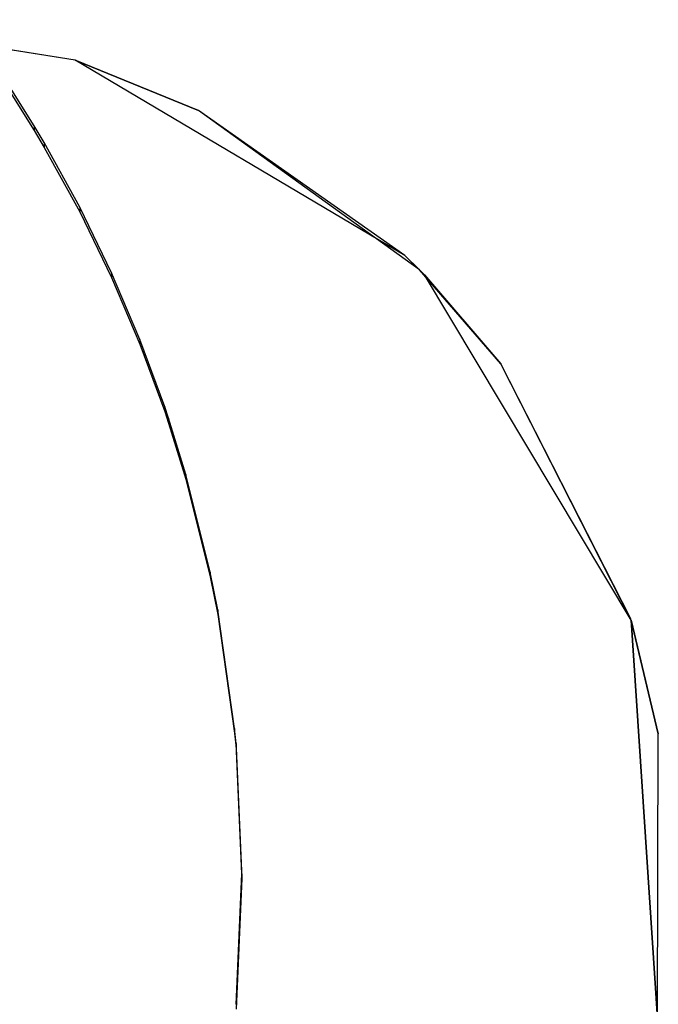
# Model space of a CAD drawing. Extents: x -14.1 to 25.9, y -14 to -1.3.
# Tile 31 of 34: x 9.7 to 9.9, y -2.1 to -1.8. Entities that reach past the tile are written whole.
import ezdxf

# ---------------------------------------------------------------- set-up
doc = ezdxf.new("R2010")
doc.units = 0
doc.header["$LTSCALE"] = 2.54
doc.layers.get('0').update_dxf_attribs({"color": 13, "linetype": 'CONTINUOUS'})

# ---------------------------------------------------------------- blocks, each defined once
blk = doc.blocks.new('GRUPUJ_3')
at = {"color": 0}
for p, q in [((9.86598, 3.10817, 5.18586), (9.83862, 3.11243, 5.18598)), ((9.90209, 3.09346, 5.18545), (9.86598, 3.10817, 5.18586)), ((9.96678, 3.04678, 5.18417), (9.90209, 3.09346, 5.18545)), ((9.99057, 3.01924, 5.1834), (9.96678, 3.04678, 5.18417)), ((10.02859, 2.94467, 5.18134), (9.99057, 3.01924, 5.1834)), ((10.03662, 2.91099, 5.18041), (10.02859, 2.94467, 5.18134)), ((10.03639, 2.82765, 5.17811), (10.03662, 2.91099, 5.18041))]:
    blk.add_line(p, q, dxfattribs=at)
blk = doc.blocks.new('GRUPUJ_6')
at = {"color": 0}
for p, q in [((23.86598, 12.20818, 4.98559), (23.79, 12.22, 4.98592)), ((23.86598, 12.20818, 5.18586), (23.83862, 12.21243, 5.18598)), ((23.86598, 12.20818, 4.98559), (23.90209, 12.19346, 5.18545)), ((23.96249, 12.15097, 4.98399), (23.86598, 12.20818, 4.98559)), ((23.86598, 12.20818, 4.98559), (23.86598, 12.20818, 5.18586)), ((23.86598, 12.20818, 4.98559), (23.86598, 12.20818, 5.18586)), ((23.86598, 12.20818, 4.98559), (23.90209, 12.19346, 5.18545)), ((23.90209, 12.19346, 5.18545), (23.86598, 12.20818, 5.18586)), ((23.85398, 12.18898, 5.18533), (23.84551, 12.20248, 5.1857)), ((23.85398, 12.18898, 5.18533), (23.84551, 12.20248, 5.1857)), ((23.84551, 12.2011, 5.23568), (23.85398, 12.1876, 5.23531)), ((23.84551, 12.2011, 5.23568), (23.85398, 12.1876, 5.23531)), ((23.96249, 12.15097, 4.98399), (23.90209, 12.19346, 5.18545)), ((23.96249, 12.15097, 4.98399), (23.90209, 12.19346, 5.18545)), ((23.96678, 12.14678, 5.18417), (23.90209, 12.19346, 5.18545)), ((23.85692, 12.18402, 5.18519), (23.85398, 12.18898, 5.18533)), ((23.85398, 12.18898, 5.18533), (23.85398, 12.1876, 5.23531)), ((23.85692, 12.18402, 5.18519), (23.85398, 12.18898, 5.18533)), ((23.85398, 12.18898, 5.18533), (23.85398, 12.1876, 5.23531)), ((23.85398, 12.1876, 5.23531), (23.85692, 12.18264, 5.23517)), ((23.85398, 12.1876, 5.23531), (23.85692, 12.18264, 5.23517)), ((23.86731, 12.16513, 5.18467), (23.85692, 12.18402, 5.18519)), ((23.86731, 12.16513, 5.18467), (23.85692, 12.18402, 5.18519)), ((23.85692, 12.18402, 5.18519), (23.85692, 12.18264, 5.23517)), ((23.85692, 12.18402, 5.18519), (23.85692, 12.18264, 5.23517)), ((23.85692, 12.18264, 5.23517), (23.86731, 12.16375, 5.23465)), ((23.85692, 12.18264, 5.23517), (23.86731, 12.16375, 5.23465)), ((23.87665, 12.14589, 5.18414), (23.86731, 12.16513, 5.18467)), ((23.86731, 12.16513, 5.18467), (23.86731, 12.16375, 5.23465)), ((23.87665, 12.14589, 5.18414), (23.86731, 12.16513, 5.18467)), ((23.86731, 12.16513, 5.18467), (23.86731, 12.16375, 5.23465)), ((23.86731, 12.16375, 5.23465), (23.87665, 12.14451, 5.23412)), ((23.86731, 12.16375, 5.23465), (23.87665, 12.14451, 5.23412)), ((23.96821, 12.14533, 4.98383), (23.96249, 12.15097, 4.98399)), ((23.96249, 12.15097, 4.98399), (23.96678, 12.14678, 5.18417)), ((23.96249, 12.15097, 4.98399), (23.96678, 12.14678, 5.18417)), ((23.88494, 12.12638, 5.1836), (23.87665, 12.14589, 5.18414)), ((23.87665, 12.14589, 5.18414), (23.87665, 12.14451, 5.23412)), ((23.88494, 12.12638, 5.1836), (23.87665, 12.14589, 5.18414)), ((23.87665, 12.14589, 5.18414), (23.87665, 12.14451, 5.23412)), ((23.96821, 12.14533, 4.98383), (23.96678, 12.14678, 5.18417)), ((23.99057, 12.11924, 5.1834), (23.96678, 12.14678, 5.18417)), ((23.96821, 12.14533, 4.98383), (23.96678, 12.14678, 5.18417)), ((23.87665, 12.14451, 5.23412), (23.88494, 12.125, 5.23358)), ((23.87665, 12.14451, 5.23412), (23.88494, 12.125, 5.23358)), ((23.96821, 12.14533, 4.98383), (23.99057, 12.11924, 5.1834)), ((23.96821, 12.14533, 4.98383), (23.99057, 12.11924, 5.1834)), ((24.02871, 12.04429, 4.98099), (23.96821, 12.14533, 4.98383)), ((23.89219, 12.10669, 5.18306), (23.88494, 12.12638, 5.1836)), ((23.88494, 12.12638, 5.1836), (23.88494, 12.125, 5.23358)), ((23.88494, 12.12638, 5.1836), (23.88494, 12.125, 5.23358)), ((23.89219, 12.10669, 5.18306), (23.88494, 12.12638, 5.1836)), ((23.88494, 12.125, 5.23358), (23.89219, 12.10531, 5.23304)), ((23.88494, 12.125, 5.23358), (23.89219, 12.10531, 5.23304)), ((24.02871, 12.04429, 4.98099), (23.99057, 12.11924, 5.1834)), ((24.02871, 12.04429, 4.98099), (23.99057, 12.11924, 5.1834)), ((24.02859, 12.04467, 5.18134), (23.99057, 12.11924, 5.1834)), ((23.89331, 12.10334, 5.18297), (23.89219, 12.10669, 5.18306)), ((23.89219, 12.10669, 5.18306), (23.89219, 12.10531, 5.23304)), ((23.89219, 12.10669, 5.18306), (23.89219, 12.10531, 5.23304)), ((23.89331, 12.10334, 5.18297), (23.89219, 12.10669, 5.18306)), ((23.89219, 12.10531, 5.23304), (23.89331, 12.10196, 5.23295)), ((23.89219, 12.10531, 5.23304), (23.89331, 12.10196, 5.23295)), ((23.89331, 12.10334, 5.18297), (23.89331, 12.10196, 5.23295)), ((23.89838, 12.0869, 5.18251), (23.89331, 12.10334, 5.18297)), ((23.89838, 12.0869, 5.18251), (23.89331, 12.10334, 5.18297)), ((23.89331, 12.10334, 5.18297), (23.89331, 12.10196, 5.23295)), ((23.89331, 12.10196, 5.23295), (23.89838, 12.08552, 5.23249)), ((23.89331, 12.10196, 5.23295), (23.89838, 12.08552, 5.23249)), ((23.9055, 12.05832, 5.18172), (23.89838, 12.0869, 5.18251)), ((23.9055, 12.05832, 5.18172), (23.89838, 12.0869, 5.18251)), ((23.89838, 12.0869, 5.18251), (23.89838, 12.08552, 5.23249)), ((23.89838, 12.0869, 5.18251), (23.89838, 12.08552, 5.23249)), ((23.89838, 12.08552, 5.23249), (23.9055, 12.05694, 5.2317)), ((23.89838, 12.08552, 5.23249), (23.9055, 12.05694, 5.2317)), ((23.90769, 12.04731, 5.18142), (23.9055, 12.05832, 5.18172)), ((23.90769, 12.04731, 5.18142), (23.9055, 12.05832, 5.18172)), ((23.9055, 12.05832, 5.18172), (23.9055, 12.05694, 5.2317)), ((23.9055, 12.05832, 5.18172), (23.9055, 12.05694, 5.2317)), ((23.9055, 12.05694, 5.2317), (23.90769, 12.04592, 5.2314)), ((23.9055, 12.05694, 5.2317), (23.90769, 12.04592, 5.2314)), ((23.91264, 12.0126, 5.18046), (23.90769, 12.04731, 5.18142)), ((23.90769, 12.04731, 5.18142), (23.90769, 12.04592, 5.2314)), ((23.91264, 12.0126, 5.18046), (23.90769, 12.04731, 5.18142)), ((23.90769, 12.04731, 5.18142), (23.90769, 12.04592, 5.2314)), ((23.90769, 12.04592, 5.2314), (23.91264, 12.01122, 5.23044)), ((23.90769, 12.04592, 5.2314), (23.91264, 12.01122, 5.23044)), ((24.02871, 12.04429, 4.98099), (24.02859, 12.04467, 5.18134)), ((24.02871, 12.04429, 4.98099), (24.02859, 12.04467, 5.18134)), ((24.03662, 12.01099, 5.18041), (24.02859, 12.04467, 5.18134)), ((24.02871, 12.04429, 4.98099), (24.03639, 11.92765, 5.17811)), ((24.03639, 11.92765, 4.97772), (24.02871, 12.04429, 4.98099)), ((24.02871, 12.04429, 4.98099), (24.03662, 12.01099, 5.18041)), ((24.02871, 12.04429, 4.98099), (24.03639, 11.92765, 5.17811)), ((24.02871, 12.04429, 4.98099), (24.03662, 12.01099, 5.18041)), ((23.91307, 12.00817, 5.18034), (23.91264, 12.0126, 5.18046)), ((23.91264, 12.0126, 5.18046), (23.91264, 12.01122, 5.23044)), ((23.91307, 12.00817, 5.18034), (23.91264, 12.0126, 5.18046)), ((23.91264, 12.0126, 5.18046), (23.91264, 12.01122, 5.23044)), ((23.91264, 12.01122, 5.23044), (23.91307, 12.00679, 5.23032)), ((23.91264, 12.01122, 5.23044), (23.91307, 12.00679, 5.23032)), ((24.03639, 11.92765, 5.17811), (24.03662, 12.01099, 5.18041)), ((23.91307, 12.00817, 5.18034), (23.91307, 12.00679, 5.23032)), ((23.91479, 11.97, 5.17928), (23.91307, 12.00817, 5.18034)), ((23.91479, 11.97, 5.17928), (23.91307, 12.00817, 5.18034)), ((23.91307, 12.00817, 5.18034), (23.91307, 12.00679, 5.23032)), ((23.91307, 12.00679, 5.23032), (23.91479, 11.96862, 5.22926)), ((23.91307, 12.00679, 5.23032), (23.91479, 11.96862, 5.22926)), ((23.91307, 11.93183, 5.17823), (23.91479, 11.97, 5.17928)), ((23.91307, 11.93183, 5.17823), (23.91479, 11.97, 5.17928)), ((23.91479, 11.96862, 5.22926), (23.91307, 11.93045, 5.22821)), ((23.91479, 11.96862, 5.22926), (23.91307, 11.93045, 5.22821)), ((23.91479, 11.97, 5.17928), (23.91479, 11.96862, 5.22926)), ((23.91479, 11.97, 5.17928), (23.91479, 11.96862, 5.22926))]:
    blk.add_line(p, q, dxfattribs=at)
blk.add_blockref('GRUPUJ_3', (14, 9.1), dxfattribs=at)

msp = doc.modelspace()

# ---------------------------------------------------------------- block references
at = {"color": 0}
msp.add_blockref('GRUPUJ_6', (-14.14204, -14.02, -0.14992), dxfattribs=at)

doc.saveas('drawing.dxf')
